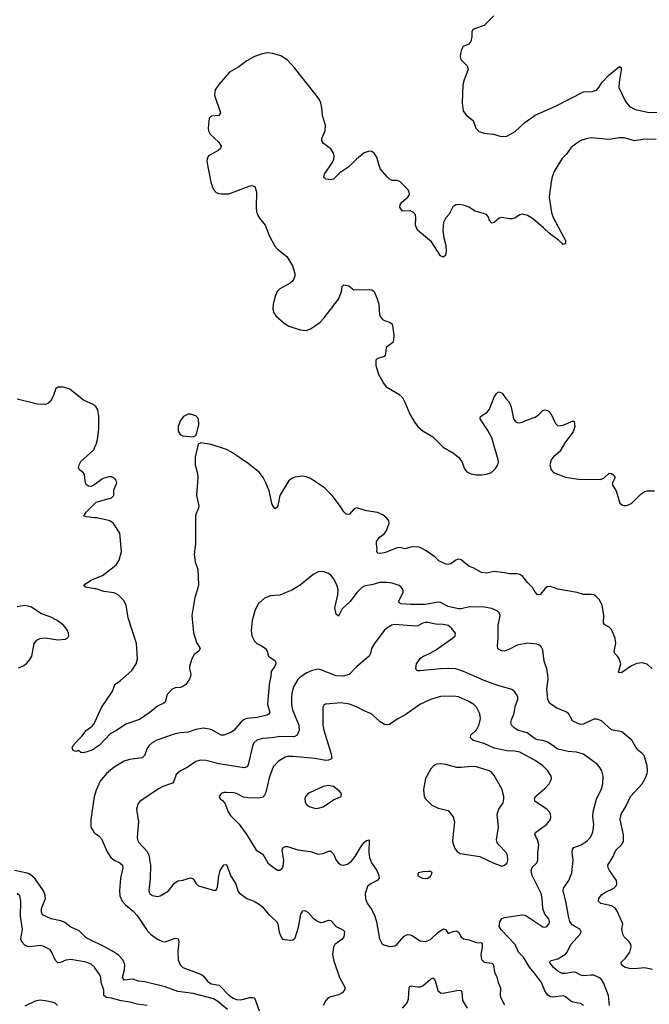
# Model space of a CAD drawing. Header units: inches. Extents: x 884691 to 1028259, y 526745 to 653629.
# Tile 104 of 241: x 939410 to 944346, y 593800 to 601521. Entities that reach past the tile are written whole.
import ezdxf

# ---------------------------------------------------------------- set-up
doc = ezdxf.new("R2010")
doc.units = ezdxf.units.IN
doc.header["$MEASUREMENT"] = 0
for name, color, linetype in [('A9539', 7, 'Continuous'), ('A9549', 7, 'Continuous'), ('A9640', 7, 'Continuous')]:
    doc.layers.add(name, color=color, linetype=linetype)

msp = doc.modelspace()

# ---------------------------------------------------------------- linework, layer by layer
at = {"layer": 'A9539', "color": 6}
for points, elevation in [([(940000, 598494.1), (939990, 598502), (939910, 598538), (939802.6, 598622.6), (939789.3, 598630), (939750, 598639), (939710, 598639.8), (939692, 598630), (939673, 598570), (939651.1, 598530), (939630, 598510.9), (939610, 598504.5), (939550, 598506.8), (939390, 598544.8)], 2100), ([(940000, 597877.4), (939990, 597869.7), (939970, 597861), (939950, 597862.6), (939934.8, 597874.8), (939925.1, 597890), (939918.7, 597950), (939910, 597967.3), (939878.7, 597990), (939871.1, 598010), (939875.3, 598030), (939890, 598055.6), (939990, 598148.9), (940000, 598170.7)], 2100), ([(940000, 597615.3), (939930, 597621.7), (939913.5, 597630), (939930, 597659.5), (940000, 597728.4)], 2100), ([(940000, 597058.4), (939927.6, 597070), (939912.9, 597090), (939970, 597126.9), (940000, 597138.8)], 2100), ([(939401, 596439), (939442.6, 596457.4), (939465.8, 596474.2), (939490, 596502.7), (939505.5, 596530), (939522.5, 596630), (939543.7, 596656.3), (939570, 596668.6), (939610, 596674.2), (939710, 596658.6), (939770, 596664.1), (939786.8, 596673.2), (939796.2, 596690), (939793.7, 596710), (939784.9, 596730), (939754.9, 596770), (939705, 596810), (939650, 596838.7), (939581.8, 596861.8), (939496.1, 596916.1), (939450, 596926.4), (939390, 596917.8)], 2200), ([(940000, 595808.3), (939990, 595801.7), (939969.6, 595789.6), (939910, 595773.2), (939890, 595775.3), (939870, 595789), (939850, 595781.2), (939830, 595789.6), (939821.7, 595810), (939828.8, 595830), (939870, 595877.2), (939898.1, 595901.9), (939931.9, 595948.1), (939978.5, 595981.5), (939996.1, 596003.9), (940000, 596012.4)], 2100), ([(940000, 595446.4), (939994.9, 595430), (939968.1, 595250), (939968.2, 595190), (939990.1, 595150.1), (940000, 595142.7)], 2200), ([(940000, 594288.5), (939930, 594321), (939876, 594376), (939810, 594404.3), (939762.6, 594442.6), (939733.6, 594453.6), (939657.3, 594470), (939590, 594500.8), (939581.4, 594521.4), (939582, 594550), (939611.5, 594630), (939607.3, 594667.3), (939597.7, 594690), (939530, 594784.7), (939490, 594819.6), (939469.3, 594829.3), (939370.4, 594850.4)], 2200), ([(940000, 594085), (939996.6, 594090), (939970, 594114), (939929.8, 594129.8), (939810, 594152), (939772.7, 594147.3), (939730, 594127.7), (939710, 594126.4), (939690, 594143.7), (939656.9, 594216.9), (939648.6, 594228.6), (939635.9, 594235.9), (939595.1, 594255.1), (939570, 594261.5), (939490, 594249.4), (939470, 594252.7), (939450, 594264), (939426.4, 594290), (939420.2, 594310), (939433.1, 594390), (939415.1, 594490), (939419.6, 594610), (939411.8, 594650), (939388.9, 594668.9)], 2300), ([(939706, 593790), (939687.8, 593807.8), (939673.5, 593813.5), (939610, 593828), (939570, 593832.1), (939530, 593824.8), (939450, 593786.3)], 2400)]:
    msp.add_lwpolyline(points, dxfattribs=dict(at, elevation=elevation))
at = {"layer": 'A9549', "color": 6}
for points, elevation in [([(941271.7, 600000), (941275.3, 599990), (941290, 599963.8), (941333.4, 599910), (941366.8, 599830), (941410, 599745.6), (941430, 599722.7), (941504.3, 599664.3), (941548.5, 599590), (941567, 599530), (941566.2, 599510), (941557, 599483), (941549, 599470), (941530, 599454.8), (941449.7, 599410.3), (941429.5, 599390), (941411.9, 599350), (941396.6, 599290), (941394.5, 599250), (941402.1, 599222.1), (941417.7, 599197.7), (941482.4, 599142.4), (941518.7, 599118.7), (941610, 599088.6), (941655.3, 599084.7), (941690, 599097.8), (941730, 599123.5), (941764.5, 599150), (941796.1, 599183.9), (941908.2, 599330), (941931.5, 599390), (941937.2, 599430), (941950, 599442.8), (941990, 599434), (942030, 599403.1), (942150, 599405.8), (942170, 599402), (942188.5, 599390), (942210, 599340.5), (942224.3, 599290), (942230.2, 599210), (942237.3, 599190), (942253.7, 599170), (942270, 599161.1), (942310.2, 599150.2), (942330, 599135.5), (942343, 599050), (942341.6, 599010), (942334, 598990), (942284.2, 598950), (942274.4, 598885.6), (942262.9, 598877.1), (942215.4, 598864.6), (942202, 598850), (942202.7, 598810), (942222.2, 598742.2), (942261.6, 598670), (942282.6, 598642.6), (942383.5, 598583.5), (942410, 598559.6), (942430, 598521.5), (942467.6, 598427.6), (942503.9, 598363.9), (942530, 598331.1), (942570, 598297.1), (942649.1, 598249.1), (942730, 598168.2), (942810, 598122.1), (942850.2, 598090), (942876, 598056), (942898.1, 597998.1), (942916.2, 597976.2), (942950, 597959), (942990, 597950.7), (943030, 597950.7), (943070, 597957), (943094.7, 597965.3), (943119.1, 597980.9), (943139.7, 598000.3), (943159.3, 598030), (943163.5, 598050), (943161.4, 598070), (943110, 598241.7), (943080.2, 598300.2), (943021.1, 598390), (943022.9, 598410), (943076, 598444), (943094.3, 598465.7), (943130, 598562), (943150, 598592.7), (943170, 598602.4), (943192.7, 598592.7), (943221.6, 598550), (943250, 598518.8), (943263, 598483), (943281.6, 598390), (943293.2, 598373.2), (943310, 598362.7), (943330, 598359.3), (943350, 598363.8), (943390, 598383.6), (943450, 598403.2), (943477.2, 598422.8), (943510, 598456.5), (943530, 598462), (943550, 598456.4), (943573.4, 598433.4), (943610, 598354.8), (943630, 598335.5), (943670, 598340.3), (943750, 598375.8), (943758, 598370), (943763.2, 598330), (943750.2, 598290), (943689.6, 598210.4), (943644.2, 598135.8), (943592.1, 598090), (943576.6, 598070), (943566.2, 598030), (943575.6, 597990), (943595.3, 597970), (943690, 597933.2), (943790, 597917.9), (943964.2, 597915.8), (943991.7, 597928.3), (944030, 597963.8), (944050, 597963), (944067.3, 597950), (944077.3, 597930), (944058, 597890), (944056, 597870), (944085.2, 597825.2), (944115.8, 597730), (944134.8, 597714.8), (944150, 597710.3), (944170, 597712.4), (944209.7, 597730), (944280.2, 597799.8), (944310, 597821.1), (944330, 597826), (944386.2, 597826.2)], 2100), ([(942780.3, 600000), (942780.2, 599999.8), (942750, 599968.2), (942731.8, 599930), (942727.7, 599867.7), (942734.5, 599810), (942751.5, 599750), (942753.1, 599706.9), (942748.8, 599671.2), (942730, 599658), (942708.9, 599670), (942638.2, 599778.2), (942528.4, 599870), (942511.8, 599910), (942515.4, 599970), (942512.2, 599990), (942504.7, 600000)], 2100), ([(943581.6, 600000), (943593.1, 599970), (943689.3, 599790), (943690, 599765.1), (943670, 599757.1), (943633.2, 599793.2), (943563.7, 599843.7), (943517.2, 599890), (943430, 599962.7), (943390, 599986), (943350, 599995), (943330, 599991.2), (943293.6, 599966.4), (943270, 599958.8), (943250, 599958.1), (943190, 599969.9), (943170, 599964.6), (943130, 599930.9), (943110, 599925.2), (943090, 599949.6), (943086.5, 599970), (943070, 599992.2), (943045, 600000)], 2100), ([(940000, 598170.7), (940008.9, 598190), (940019.3, 598230), (940029.7, 598309.7), (940029.6, 598410.4), (940021.7, 598461.7), (940007.9, 598487.9), (940000, 598494.1)], 2100), ([(944369.5, 596430), (944330, 596467.1), (944290, 596477.3), (944247.2, 596472.8), (944206.8, 596453.2), (944130, 596401.1), (944110, 596398.5), (944104.8, 596404.8), (944122.3, 596470), (944109.9, 596509.9), (944097.2, 596530), (944076.5, 596550), (944069.9, 596569.9), (944084.2, 596630), (944078.6, 596670), (944050, 596739), (944030, 596758.3), (943996.3, 596776.3), (943987.5, 596787.5), (943989.4, 596850), (943976, 596930), (943954, 596974), (943930, 596998.2), (943910, 597010.6), (943890, 597014.6), (943830, 597013.5), (943780.5, 597030), (943630, 597055.8), (943570, 597077.5), (943546.2, 597073.8), (943530, 597061.8), (943490, 597014.7), (943470, 597011.4), (943451.9, 597031.9), (943429.5, 597069.5), (943390, 597106.6), (943354.8, 597154.8), (943331.5, 597171.5), (943310, 597175.5), (943250, 597174.4), (943210, 597184.3), (943130, 597193.9), (943070, 597179.9), (943030, 597185.6), (942970, 597219.9), (942930, 597235.4), (942890, 597271), (942870, 597284.4), (942850, 597290.7), (942830, 597283.5), (942790, 597253.1), (942770, 597247.6), (942750, 597251.2), (942697.1, 597277.1), (942664.3, 597310), (942596.9, 597356.9), (942550, 597381.7), (942530, 597386.6), (942475.5, 597384.5), (942430, 597372.8), (942390, 597382.1), (942370, 597380.4), (942270, 597340.7), (942234.1, 597334.1), (942217.3, 597337.3), (942210.6, 597350), (942213.4, 597373.4), (942206.4, 597410), (942207.5, 597430), (942230, 597462.6), (942266.4, 597490), (942282.3, 597510), (942306.4, 597570), (942303.6, 597590), (942291.3, 597610), (942257, 597637), (942215.4, 597655.4), (942128.4, 597668.4), (942050, 597692.4), (942030, 597683.6), (941996.3, 597643.7), (941990, 597640.3), (941970, 597642.3), (941950, 597660.8), (941924, 597704), (941859.4, 597790), (941799.1, 597850), (941690, 597923.8), (941656.9, 597936.9), (941630, 597941.6), (941567.1, 597932.9), (941538.8, 597921.2), (941516.7, 597903.3), (941449.7, 597790), (941430, 597699.4), (941410, 597684.1), (941390, 597718), (941365.2, 597825.2), (941339.9, 597890), (941319.3, 597930), (941289.2, 597969.2), (941201.3, 598041.3), (941070, 598129.9), (941030, 598151.5), (940910, 598191), (940830, 598203), (940810, 598193.2), (940786.8, 598090), (940785.4, 598030), (940803, 597963), (940806.8, 597930), (940795.5, 597790), (940814.6, 597710), (940811.5, 597690), (940792.5, 597650), (940789.1, 597630.9), (940787.8, 597410), (940777.5, 597330), (940784.5, 597270), (940806, 597210), (940810.6, 597090), (940804.6, 597055.4), (940782.4, 596990), (940759.2, 596850), (940773.5, 596713.5), (940797.1, 596637.1), (940824.2, 596590), (940815.3, 596570), (940776.7, 596543.3), (940759.6, 596510), (940741.8, 596450), (940741.1, 596430), (940750.7, 596390), (940749.1, 596370), (940740.8, 596350), (940711.2, 596308.8), (940690, 596291.1), (940670, 596284.5), (940630, 596282.6), (940604.8, 596270), (940566.8, 596230), (940550.1, 596170), (940539.2, 596160.8), (940490, 596139), (940433.6, 596090), (940350, 596034.3), (940243.1, 595996.9), (940170, 595948), (940118.8, 595921.2), (940033, 595830), (940000, 595808.3)], 2100), ([(940000, 597728.4), (940010, 597738.3), (940130, 597770.3), (940147.1, 597790), (940148.7, 597831.3), (940171.3, 597890), (940167, 597910), (940150, 597927), (940130, 597935.1), (940110, 597936.3), (940070, 597926.3), (940050, 597915.8), (940000, 597877.4)], 2100), ([(940000, 597138.8), (940058.2, 597161.8), (940138.6, 597221.4), (940170, 597250.1), (940190, 597282.3), (940208, 597350), (940193.9, 597493.9), (940146.6, 597570), (940117.4, 597590), (940096.6, 597596.6), (940014, 597614), (940000, 597615.3)], 2100), ([(944370, 594072.7), (944306.9, 594086.9), (944230, 594078), (944190, 594081.4), (944151.1, 594090), (944128.8, 594110), (944125.7, 594130), (944159.4, 594160.6), (944193.2, 594210), (944203.5, 594250), (944200.1, 594270), (944188.4, 594290), (944147.9, 594330), (944137.7, 594350), (944131.2, 594388.8), (944137.6, 594430), (944093.9, 594530), (944080.8, 594550), (944050, 594573.1), (943965.8, 594590), (943946.6, 594610), (943950.3, 594630), (943970, 594657.3), (944001.8, 594678.2), (944066.8, 594710), (944085.5, 594730), (944090, 594743), (944087.9, 594770), (944033.3, 594850), (944022.9, 594870), (944020.6, 594890), (944061.3, 594958.7), (944084.3, 595010), (944128.4, 595051.6), (944143.2, 595076.8), (944143.7, 595130), (944116.8, 595250), (944125.6, 595290), (944162.9, 595350), (944198.2, 595430), (944290.4, 595529.6), (944312.9, 595570), (944327.8, 595610), (944331.7, 595630), (944329.6, 595670), (944304.6, 595750), (944290, 595767.4), (944250, 595799), (944208.6, 595870), (944130, 595935.6), (944050, 595953.5), (943970, 596021.7), (943935.9, 596035.9), (943910, 596034.7), (943830, 595996.2), (943810, 595994.1), (943790, 595998.2), (943743.5, 596023.5), (943714.6, 596074.6), (943694.4, 596094.4), (943621.1, 596121.1), (943562.4, 596162.4), (943550.7, 596190.7), (943541.6, 596270), (943553.4, 596350), (943550, 596387.3), (943542.4, 596430), (943520.9, 596490), (943510, 596579.3), (943501.2, 596601.2), (943490, 596613.7), (943464.4, 596624.4), (943390, 596631.9), (943310, 596616.8), (943250, 596584), (943210, 596570.4), (943190, 596571.7), (943164.1, 596584.1), (943158.4, 596590), (943156.6, 596610), (943162.2, 596670), (943159.7, 596770), (943175.6, 596850), (943169.9, 596870), (943150, 596886.5), (943110, 596903.1), (943050, 596915.1), (942936.5, 596916.5), (942870, 596901.8), (942850, 596902.1), (942770, 596920), (942710, 596949.8), (942690, 596952.6), (942590, 596934.3), (942474, 596934), (942400.4, 596940.4), (942382.6, 596950), (942386, 596970), (942416.8, 597030), (942415.2, 597050), (942401.8, 597070), (942383.7, 597083.7), (942330, 597101.9), (942287.6, 597107.6), (942230, 597106.8), (942170, 597089), (942119.5, 597080.5), (942091.8, 597068.2), (942052.9, 597030), (942000.8, 596959.2), (941938.4, 596901.6), (941910, 596843.9), (941890, 596860.2), (941881.5, 596910), (941905, 597010), (941905.7, 597050), (941896.5, 597090), (941870, 597138.2), (941850, 597164.1), (941830, 597178.5), (941790, 597194.1), (941750, 597191.8), (941710, 597170.5), (941610, 597087.1), (941549.4, 597050), (941450, 597007.3), (941375.6, 597004.4), (941330, 596983.9), (941280.6, 596939.4), (941253.3, 596886.7), (941231.4, 596810), (941224.5, 596730), (941230.4, 596690), (941250, 596648.6), (941269, 596629), (941310, 596609.5), (941337.2, 596590), (941349.1, 596570), (941361.1, 596530), (941412.6, 596492.6), (941417.9, 596477.9), (941419.1, 596470), (941410, 596452.6), (941381.8, 596410), (941379.2, 596370), (941364.9, 596310), (941353.3, 596150), (941371.5, 596091.5), (941362.6, 596077.4), (941350, 596067.3), (941270.6, 596049.4), (941190, 596041.3), (941170, 596034.4), (941145.7, 596014.3), (941090, 595946), (941070, 595933), (941010, 595909.9), (940990, 595911.4), (940910, 595955.1), (940850, 595965.9), (940790, 595956.1), (940730, 595933.6), (940670, 595928.8), (940630, 595920.5), (940485, 595870), (940449.3, 595850), (940426.1, 595830), (940410, 595806.2), (940389.5, 595750.5), (940370, 595733.7), (940270, 595719.6), (940230, 595706.2), (940150, 595658.4), (940090, 595610.4), (940041.3, 595550), (940010, 595478.4), (940000, 595446.4)], 2200), ([(940000, 596012.4), (940052.4, 596127.6), (940136, 596250), (940158, 596310), (940199.8, 596340.2), (940290, 596418.4), (940322.6, 596470), (940334.4, 596510), (940325, 596630), (940259.4, 596830), (940245.6, 596930), (940222.7, 596970), (940180.7, 597010), (940150, 597026.1), (940070, 597038.1), (940010, 597056.8), (940000, 597058.4)], 2100), ([(944032.5, 593790), (944026.5, 593870), (943990, 593962.9), (943970, 593993.3), (943950, 594010.5), (943910, 594027.7), (943890, 594029.7), (943830, 594022), (943810, 594027.4), (943770, 594050), (943748.9, 594051.1), (943690, 594040.6), (943661.5, 594041.5), (943630, 594059.1), (943592.7, 594090), (943564.5, 594130), (943575.6, 594144.4), (943630, 594157), (943687.6, 594192.4), (943701.2, 594210), (943730.5, 594269.5), (943802.8, 594350), (943811.4, 594370), (943802.3, 594390), (943742.3, 594422.3), (943723.1, 594450), (943711.7, 594490), (943691.5, 594608.5), (943669.8, 594690.2), (943674.3, 594710), (943716.1, 594770), (943737.6, 594830), (943748.1, 594930), (943741.8, 594990), (943743.8, 595016.2), (943754.8, 595030), (943811.5, 595050), (943858.1, 595081.9), (943883.9, 595110), (943902.2, 595150), (943909.7, 595210), (943904.1, 595270), (943906.1, 595310), (943931.7, 595408.3), (943971.1, 595490), (943980.8, 595530), (943983.5, 595590), (943974.2, 595630), (943958.1, 595658.1), (943939.3, 595679.3), (943830, 595760.3), (943776.1, 595776.1), (943710, 595783.1), (943630, 595800.3), (943550, 595855.4), (943510.8, 595869.2), (943470, 595874.4), (943450, 595881.7), (943388.2, 595928.2), (943313.3, 595950), (943284.5, 595970), (943265.7, 595990), (943260.9, 596010), (943264.5, 596030), (943283.7, 596076.3), (943297.5, 596142.5), (943316.4, 596190), (943314.2, 596210), (943305.1, 596230), (943290, 596252.2), (943269.2, 596269.2), (943150, 596303.5), (943050, 596338.6), (942888.7, 596410), (942830, 596430), (942770, 596433.5), (942710, 596430.6), (942550, 596414.1), (942530, 596414.8), (942520.6, 596420.6), (942514.5, 596434.5), (942521, 596470), (942550, 596512.2), (942570, 596526.6), (942627.6, 596552.4), (942670, 596577.2), (942801.9, 596670), (942823.4, 596690), (942826.6, 596710), (942794.6, 596750), (942770, 596769.4), (942730, 596779.5), (942670, 596780.6), (942610, 596794.4), (942590, 596794.6), (942570, 596789.5), (942530, 596768.3), (942510, 596764.6), (942350, 596778.2), (942327, 596773), (942288.9, 596750), (942266.2, 596730), (942190.8, 596630), (942168.3, 596590), (942158.8, 596550), (942148.4, 596530), (942052.5, 596450), (941992.8, 596387.2), (941945.6, 596374.4), (941890, 596374.7), (941770, 596423.9), (941750, 596428.1), (941702.4, 596417.6), (941661.5, 596398.5), (941610, 596365.4), (941590, 596346.8), (941557.3, 596290), (941545.4, 596250), (941541.9, 596210), (941541.7, 596150), (941547.7, 596110), (941598.5, 595990), (941600.2, 595950), (941585.5, 595910), (941562.5, 595897.5), (941450, 595899.2), (941390, 595888.5), (941310, 595883.3), (941269, 595871), (941246.8, 595850), (941235, 595825), (941201, 595679), (941190, 595663.3), (941170, 595655.6), (940970, 595684.7), (940870, 595711.7), (940830, 595715.4), (940790, 595704.1), (940723.7, 595656.3), (940669.7, 595630.3), (940637.8, 595602.2), (940618.7, 595550), (940607.2, 595532.8), (940532.8, 595507.2), (940497.1, 595490), (940352.9, 595390), (940336.2, 595370), (940326.1, 595330), (940342.1, 595230), (940329.6, 595110), (940333.5, 595090), (940343.9, 595070), (940410, 594999), (940423.5, 594970), (940435.8, 594890), (940433.7, 594786.3), (940421.7, 594690), (940428.6, 594670), (940450, 594653), (940490, 594645.9), (940511.9, 594650), (940572.7, 594687.3), (940624.5, 594750), (940638.8, 594761.2), (940650, 594767.5), (940690, 594772.3), (940750, 594791.6), (940770, 594784.8), (940791.1, 594750), (940811.1, 594730), (940930, 594695.9), (940950, 594694.7), (940961.8, 594718.2), (940971.5, 594808.5), (940982.6, 594850), (941010, 594892.5), (941030, 594896.5), (941064.2, 594804.2), (941104.5, 594744.5), (941119.6, 594690), (941130, 594673), (941190, 594630.9), (941248.6, 594608.6), (941290, 594582.6), (941310, 594565.8), (941357.5, 594510), (941424.1, 594450), (941434, 594430), (941445.4, 594365.4), (941462.4, 594322.4), (941471.3, 594311.3), (941530, 594302), (941550, 594304.8), (941570, 594321.5), (941596.1, 594403.9), (941613.6, 594506.4), (941630, 594531.7), (941644.9, 594535.1), (941670, 594522.7), (941710, 594476.6), (941750, 594448.1), (941770, 594441.6), (941790, 594443), (941830, 594458.7), (941850, 594458.3), (941890, 594409.7), (941944.2, 594384.2), (941956.2, 594370), (941951.4, 594330), (941937.5, 594310), (941880.3, 594270), (941869, 594249), (941860.9, 594190), (941869.6, 594150), (941916.2, 594010), (941960.2, 593930), (941956, 593910), (941936.9, 593890), (941910, 593874.3), (941850, 593859.7), (941828.3, 593850), (941809, 593830), (941788.8, 593790)], 2300), ([(943830, 593791.3), (943807, 593807), (943750, 593817.2), (943730, 593825.8), (943690, 593859.4), (943670, 593867), (943590, 593857.2), (943570, 593858.8), (943550, 593870.9), (943526.8, 593906.8), (943501.9, 593970), (943454.9, 594034.9), (943405.6, 594090), (943358.4, 594170), (943321.4, 594210), (943293.4, 594270), (943183.7, 594383.7), (943170, 594410), (943173.9, 594446.1), (943190, 594473.2), (943210, 594480.8), (943350, 594500.4), (943370, 594498.1), (943385.2, 594490), (943510, 594407.4), (943530, 594405.5), (943541.2, 594410), (943559.9, 594430), (943563.2, 594450), (943557, 594470), (943527.5, 594507.5), (943510.2, 594550), (943504.9, 594630), (943497.4, 594670), (943427.4, 594810), (943420, 594850), (943428.2, 594871.8), (943464.5, 594910), (943472.5, 594930), (943471.1, 594990), (943480.7, 595050), (943470, 595089.9), (943449.2, 595130), (943453.9, 595146.1), (943540.1, 595210), (943570.2, 595249.8), (943575, 595270), (943572.5, 595290), (943562.4, 595310), (943542.2, 595330), (943450.8, 595390), (943446.6, 595410), (943454.8, 595430), (943526.5, 595493.5), (943559.9, 595530), (943572.4, 595550), (943578.2, 595570), (943575.5, 595590), (943551.2, 595630), (943510.2, 595670), (943451.7, 595711.7), (943330, 595778.2), (943290, 595786), (943230, 595787), (943130, 595809.2), (943050, 595844.8), (942968.7, 595868.7), (942957.3, 595877.3), (942945.3, 595890), (942946.8, 595910), (942990, 595953.6), (943012.9, 595992.9), (943022.3, 596042.3), (943016.9, 596076.9), (942991.5, 596130), (942969.9, 596150), (942930, 596175.5), (942850, 596211.6), (942810, 596217.6), (942710, 596215), (942630, 596191.4), (942547.8, 596152.2), (942430, 596067.7), (942370, 596034.9), (942310, 595994.2), (942290, 595990.8), (942270, 595995.4), (942235, 596015), (942176.1, 596070), (942159.9, 596079.9), (942110, 596100.5), (942050, 596133.3), (941994.7, 596154.7), (941930, 596164.1), (941807.1, 596152.9), (941793.8, 596146.2), (941786, 596130), (941786.5, 595990), (941794.2, 595950), (941849, 595771), (941856.1, 595730), (941850, 595722.4), (941830, 595713.8), (941810, 595713), (941727.3, 595727.3), (941550, 595744.1), (941510, 595744), (941490, 595739), (941435, 595705), (941398.2, 595661.8), (941365.2, 595574.8), (941338.7, 595461.3), (941330, 595440.4), (941315.4, 595424.6), (941284, 595416), (941198.7, 595418.7), (941165.5, 595425.5), (941110, 595453.1), (941090, 595458.5), (941030, 595461.3), (941010, 595461.1), (940990, 595452.9), (940973.1, 595430), (940981.3, 595410), (940999.3, 595399.3), (941017.5, 595377.5), (941044.8, 595310), (941061.3, 595281.3), (941131.4, 595211.4), (941191.1, 595130), (941263.8, 595010), (941316.6, 594976.6), (941354, 594910), (941375.3, 594890), (941430, 594852.2), (941450, 594851.8), (941470, 594869.5), (941475.8, 594884.2), (941479.5, 594930), (941466.7, 595010), (941473.1, 595026.9), (941490, 595036.9), (941510, 595037), (941590.3, 595010.3), (941690, 594999.3), (941750, 594976.9), (941790, 594981.5), (941830, 595000.3), (941850, 595002.1), (941870, 594979.8), (941891.6, 594931.6), (941908, 594908), (941930, 594894.1), (941950, 594890.4), (941980.3, 594899.7), (942010, 594922.1), (942040.1, 594959.9), (942090, 595043.8), (942110, 595068.4), (942130, 595085.2), (942150.1, 595090.1), (942148.3, 594990), (942152.4, 594950), (942168.4, 594910), (942210.8, 594850), (942226.3, 594810), (942227.6, 594790), (942211.6, 594770), (942157.5, 594742.5), (942137.2, 594722.8), (942119.5, 594670), (942120.6, 594630), (942134, 594594), (942170, 594540.3), (942193.7, 594490), (942207, 594447), (942230, 594312.3), (942250, 594277.2), (942265.5, 594265.5), (942310, 594253.2), (942350, 594258.6), (942370, 594271.2), (942424.8, 594335.2), (942450, 594347.1), (942470, 594345.7), (942490, 594336.6), (942550, 594298.6), (942590, 594292.8), (942630, 594309.3), (942690, 594364.9), (942732.4, 594392.4), (942747.6, 594387.6), (942770, 594355.8), (942809, 594371), (942835.2, 594375.2), (942850, 594366.5), (942869.6, 594330), (942890, 594313.7), (942930, 594306.4), (942990, 594283.5), (943030, 594281.6), (943035, 594275), (943035.7, 594250), (943026, 594190), (943030.5, 594150.5), (943050, 594130), (943110, 594122.5), (943124.6, 594110), (943130.9, 594050.9), (943151.6, 594011.6), (943161.7, 593970), (943179.1, 593930), (943175.4, 593870), (943180.9, 593850), (943210, 593794.7)], 2400), ([(940000, 595142.7), (940030, 595120.6), (940050, 595097.6), (940096.7, 594996.7), (940125.4, 594950), (940150.4, 594930.4), (940196.3, 594910), (940215.6, 594890), (940217.7, 594870), (940200, 594790), (940193.3, 594690), (940195.6, 594650), (940213.7, 594610), (940240.3, 594580.3), (940300.2, 594530), (940330, 594496.6), (940415.2, 594370), (940435.5, 594350), (940490, 594310.8), (940530, 594292.3), (940550, 594290.4), (940630, 594318.2), (940652.8, 594312.8), (940657.6, 594290), (940649.8, 594210.2), (940653.2, 594150), (940666.9, 594110), (940689.6, 594089.6), (940834.3, 594034.3), (940850, 594021.2), (940881.2, 593981.2), (940910, 593960.7), (940974, 593950), (941052.1, 593870), (941090, 593844.7), (941110, 593837.6), (941144.8, 593835.2), (941213, 593853), (941234.4, 593854.4), (941251.7, 593850), (941287.4, 593750)], 2200), ([(941040.2, 593760.2), (940962.9, 593822.9), (940930, 593842.1), (940770, 593885.5), (940650, 593901.5), (940550, 593936.1), (940390, 593975.9), (940341.2, 593981.2), (940296.7, 593996.7), (940228.1, 593988.1), (940216.5, 594010), (940230.6, 594069.4), (940233.3, 594113.3), (940219.2, 594150), (940185.7, 594185.7), (940137.5, 594217.5), (940046.7, 594266.7), (940000, 594288.5)], 2200), ([(940410, 593791.6), (940330, 593801.4), (940277.1, 593817.1), (940206.1, 593826.1), (940130, 593847.9), (940090, 593852.1), (940068.7, 593870), (940070.4, 593910.4), (940049.8, 593970), (940045.2, 594010), (940037.5, 594030), (940000, 594085)], 2300), ([(942411.2, 593770), (942448.6, 593811.4), (942457.7, 593842.3), (942462.1, 593930), (942470, 593945.8), (942530, 593938.2), (942550, 593937.9), (942570, 593944.2), (942630, 593997.9), (942650, 594008.1), (942667.5, 593987.5), (942688.9, 593908.9), (942709.8, 593889.8), (942730, 593887.3), (942851, 593911), (942869.1, 593909.1), (942877.2, 593897.2), (942881.7, 593830), (942917.4, 593770)], 2300)]:
    msp.add_lwpolyline(points, dxfattribs=dict(at, elevation=elevation))
for points, elevation in [([(940730, 598428.6), (940693.1, 598410), (940670, 598378), (940652, 598330), (940653.6, 598293.6), (940667.9, 598267.9), (940690, 598256.8), (940770, 598248.8), (940790, 598259.1), (940799.1, 598280.9), (940813.8, 598346.2), (940811.1, 598390), (940790, 598414.1), (940750, 598427.7)], 2100), ([(942710, 595685.1), (942677.9, 595682.1), (942652.8, 595670), (942632.9, 595647.1), (942590.2, 595570), (942576.6, 595483.4), (942581.8, 595430), (942591.3, 595410), (942642.2, 595362.2), (942690, 595338.8), (942770, 595319.8), (942809.3, 595270), (942818.8, 595230), (942804, 595084), (942805.4, 595065.4), (942820.8, 595020.8), (942838.8, 594998.8), (942862.3, 594982.3), (943018, 594958), (943126.2, 594906.2), (943190, 594884), (943210, 594890.1), (943230.5, 594910), (943237.1, 594930), (943234.5, 594970), (943224.7, 594990), (943165.6, 595050), (943153, 595070), (943147.4, 595090), (943162.8, 595190), (943153.6, 595290), (943166.5, 595330), (943200.1, 595379.9), (943206.3, 595410), (943205.3, 595430), (943190.6, 595490.6), (943130, 595593.2), (943110, 595617.7), (943090.5, 595630.5), (942990, 595660.9), (942950, 595664.5), (942870, 595655.9), (942836.7, 595656.7), (942750, 595680.7)], 2500), ([(941830, 595515.4), (941790, 595508.2), (941681.7, 595458.3), (941668.4, 595450), (941651.6, 595430), (941646.5, 595410), (941648.6, 595388.6), (941656.6, 595370), (941678.5, 595350), (941730, 595336.1), (941750, 595337.5), (941790, 595349.7), (941870, 595402.2), (941930.9, 595430), (941933.3, 595450), (941919.6, 595470), (941870, 595508.1)], 2500), ([(942610, 594842.7), (942570, 594839), (942535.8, 594830), (942529.6, 594809.6), (942566.7, 594790), (942590, 594787), (942610, 594790.2), (942630, 594804.7), (942644.8, 594830), (942630, 594841.2)], 2500)]:
    msp.add_lwpolyline(points, close=True, dxfattribs=dict(at, elevation=elevation))
at = {"layer": 'A9640', "color": 6, "elevation": 2100}
for points in [[(943127.7, 601550), (943050, 601475.1), (942974.8, 601450), (942960.9, 601439.1), (942953.4, 601426.6), (942954.6, 601390), (942946.7, 601350), (942931.3, 601328.7), (942887.2, 601310), (942872.6, 601287.4), (942865.3, 601254.7), (942863.5, 601230), (942868.4, 601208.4), (942918, 601158), (942925.6, 601130), (942893.4, 601050), (942882.7, 601010), (942878.9, 600870), (942886.8, 600806.8), (942910, 600771.1), (942964.4, 600730), (942986.9, 600670), (943010, 600643.9), (943050, 600631.1), (943124, 600624), (943184.1, 600604.1), (943230, 600608.1), (943295, 600645), (943370, 600714.6), (943450, 600772.5), (943610, 600843.6), (943830, 600956.4), (943901.7, 600958.3), (943930.6, 600969.4), (943950, 600988.5), (943976.4, 601030), (944030, 601087.4), (944113.2, 601153.2), (944126, 601146), (944126, 601126), (944109.4, 601030), (944108, 600988), (944158.2, 600878.2), (944190, 600840.2), (944237.2, 600817.2), (944345.6, 600794.4), (944430, 600796.1)], [(942504.7, 600000), (942497.3, 600010), (942470, 600021.8), (942410, 600019.7), (942396.6, 600036.6), (942391, 600050), (942392.9, 600070), (942407, 600090), (942451.9, 600130), (942465.6, 600150), (942464.5, 600170), (942453.5, 600190), (942390, 600251.6), (942370, 600259.8), (942330, 600261.2), (942310, 600269.8), (942290, 600289.8), (942239.3, 600350), (942224.8, 600384.8), (942210, 600443.7), (942190, 600473.6), (942170, 600487.6), (942150, 600489.6), (942110, 600477.6), (942050, 600427.4), (941990, 600366.5), (941920.5, 600319.5), (941870, 600271.7), (941850, 600266.5), (941828.2, 600268.2), (941810.9, 600270.9), (941800.5, 600280.5), (941795.1, 600290), (941798.9, 600310), (941860.5, 600399.5), (941872.4, 600427.6), (941874.8, 600450), (941870, 600475.1), (941850, 600508.2), (941791.6, 600550), (941779.1, 600570), (941778.7, 600590), (941804.1, 600650), (941808.4, 600690), (941783.2, 600770), (941778.3, 600830), (941769.8, 600870), (941756.8, 600896.8), (941723.3, 600943.3), (941564.3, 601144.3), (941507.2, 601207.2), (941458.3, 601238.3), (941395, 601255), (941350, 601260.2), (941313.9, 601253.9), (941250, 601233.1), (941190, 601197.7), (941127.8, 601152.2), (941054, 601110), (940970, 601013.2), (940943.4, 600970), (940937.2, 600930), (940985.1, 600790), (940971.4, 600768.6), (940910, 600763.8), (940894.7, 600750), (940888.3, 600670), (940891, 600650), (940902.6, 600622.6), (940970, 600559.3), (940989.3, 600530), (940985.2, 600510), (940966, 600494), (940890, 600452.3), (940878.9, 600430), (940876.3, 600410), (940907.9, 600247.9), (940930, 600190.2), (940950, 600166.5), (940970, 600157.2), (940990, 600154.7), (941050, 600155.6), (941210, 600216), (941230, 600220.8), (941253.4, 600213.4), (941265.2, 600170), (941262.5, 600050), (941267.1, 600012.9), (941271.7, 600000)], [(944399.3, 600580.7), (944310, 600584.1), (944230, 600569.8), (944150, 600594), (944110, 600594.4), (944030, 600582.8), (943890, 600593.5), (943850, 600587.9), (943810, 600572.5), (943770, 600548), (943730, 600515), (943695.1, 600464.9), (943659.9, 600430), (943600.4, 600330), (943583.9, 600290), (943575.3, 600250), (943561, 600130), (943577.8, 600010), (943581.6, 600000)], [(943045, 600000), (942980.1, 600020.1), (942929.7, 600050), (942890, 600066.5), (942850, 600071.9), (942830, 600069.9), (942805.4, 600054.6), (942780.3, 600000)]]:
    msp.add_lwpolyline(points, dxfattribs=at)

doc.saveas('drawing.dxf')
